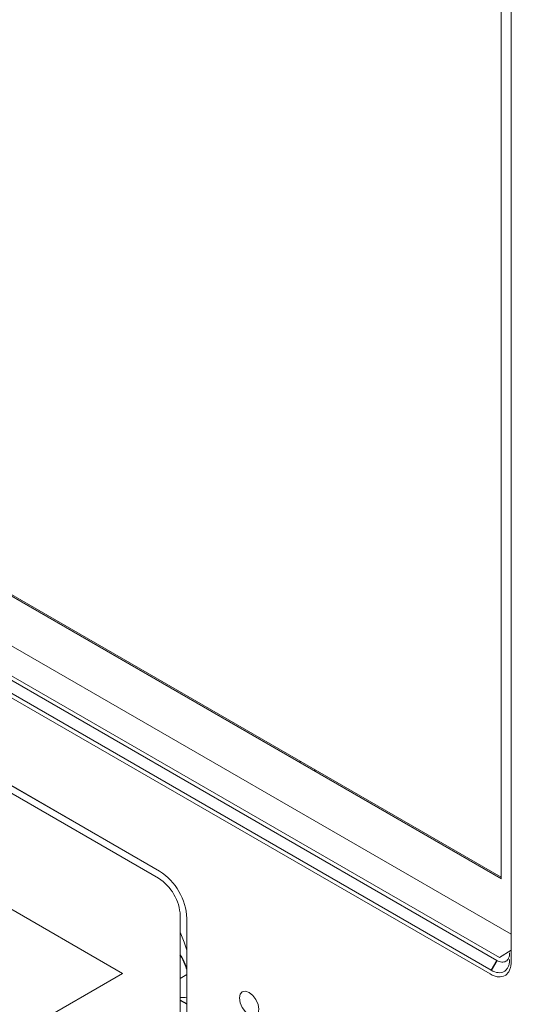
# Paper-space layout '_Isometric' of a CAD drawing. Header units: millimetres. Extents: x -1342 to 1339, y -551 to 2740.
# Tile 55 of 90: x 438 to 484, y 349 to 439. Entities that reach past the tile are written whole.
import ezdxf

# ---------------------------------------------------------------- set-up
doc = ezdxf.new("R2010")
doc.units = ezdxf.units.MM

psp = doc.layouts.new('_Isometric')

# ---------------------------------------------------------------- linework, layer by layer
at = {"color": 144, "linetype": 'Continuous', "lineweight": 18}
for p, q in [((483.141, 354.247), (483.141, 594.971)), ((483.147, 594.912), (483.147, 353.244)), ((482.226, 574.484), (482.226, 360.779)), ((482.226, 360.779), (366.402, 427.643)), ((366.544, 427.725), (482.226, 360.942)), ((482.226, 360.814), (368.173, 426.656)), ((364.262, 424.374), (483.141, 355.747)), ((361.902, 423.012), (482.08, 353.634)), ((481.836, 353.374), (361.658, 422.752)), ((481.22, 352.132), (361.037, 421.512)), ((361.141, 421.861), (481.324, 352.48)), ((451.321, 361.391), (390.936, 396.251)), ((391.082, 396.171), (451.175, 361.481)), ((451.075, 360.849), (391.183, 395.424)), ((447.806, 352.187), (392.49, 384.12)), ((463.922, 371.509), (463.98, 371.347)), ((465.317, 370.576), (465.253, 370.741)), ((453.052, 351.711), (453.052, 357.424)), ((453.649, 357.195), (453.649, 256.773)), ((482.08, 353.634), (483.141, 354.29)), ((483.147, 354.251), (483.141, 354.247)), ((481.839, 353.373), (481.836, 353.374)), ((438.453, 346.787), (447.806, 352.187)), ((453.052, 351.712), (453.649, 352.082)), ((453.649, 352.08), (453.052, 351.711)), ((453.051, 351.711), (453.052, 351.711)), ((453.052, 257.267), (453.052, 351.647))]:
    psp.add_line(p, q, dxfattribs=at)
at = {"color": 7, "linetype": 'Continuous', "lineweight": 25}
for p, q in [((481.839, 353.373), (481.324, 352.48)), ((453.052, 349.756), (453.649, 349.411))]:
    psp.add_line(p, q, dxfattribs=at)
at = {"color": 144, "linetype": 'Continuous', "lineweight": 18, "flags": 128}
for points in [[(453.649, 354.304), (453.414, 355.04), (453.052, 355.95)], [(460.193, 348.933), (460.126, 348.582), (459.935, 348.362), (459.649, 348.307), (459.312, 348.424), (458.975, 348.696), (458.69, 349.082), (458.499, 349.522), (458.432, 349.95), (458.499, 350.3), (458.69, 350.52), (458.975, 350.576), (459.312, 350.458), (459.649, 350.186), (459.935, 349.801), (460.126, 349.361), (460.193, 348.933)]]:
    psp.add_lwpolyline(points, dxfattribs=at)
at = {"color": 144, "linetype": 'Continuous', "lineweight": 18}
for centre, radius, start, end in [((448.277, 356.95), 5.378, 2.60351, 57.39649), ((448.759, 357.228), 4.298, 2.60548, 57.39452), ((450.289, 351.647), 2.763, 0.00454, 1.34269), ((453.267, 351.287), 1.306, 260.52892, 287.0376)]:
    psp.add_arc(centre, radius, start, end, dxfattribs=at)
at = {"color": 7, "linetype": 'Continuous', "lineweight": 25}
for points, knots in [([(293.899, -11.39), (292.016, -14.792), (288.329, -21.453), (283.679, -31.633), (279.739, -41.603), (276.483, -51.35), (273.492, -62.003), (270.934, -73.458), (268.94, -85.573), (267.647, -96.978), (266.915, -107.63), (266.622, -117.497), (266.667, -127.015), (267.003, -136.053), (267.568, -144.479), (268.234, -151.714), (268.891, -157.545), (269.474, -162.097), (269.948, -165.491), (270.328, -168.055), (270.642, -170.093), (270.975, -172.18), (271.425, -174.887), (272.054, -178.484), (272.907, -183.065), (274.028, -188.661), (275.433, -195.143), (277.074, -202.118), (278.886, -209.258), (280.826, -216.388), (283.52, -225.677), (287.124, -237.089), (291.82, -250.566), (296.91, -263.954), (302.286, -277.03), (307.756, -289.441), (313.1, -300.859), (318.181, -311.165), (322.911, -320.343), (327.245, -328.441), (330.487, -334.304), (332.843, -338.48), (334.58, -341.523), (336.682, -345.157), (339.233, -349.495), (342.25, -354.53), (345.65, -360.08), (349.259, -365.837), (352.914, -371.535), (356.552, -377.081), (360.168, -382.476), (365.499, -390.264), (372.517, -400.16), (381.221, -411.854), (389.634, -422.649), (397.149, -431.881), (403.67, -439.603), (409.122, -445.867), (414.055, -451.383), (418.477, -456.206), (422.371, -460.36), (425.745, -463.888), (428.901, -467.133), (432.296, -470.565), (436.381, -474.61), (441.31, -479.367), (447.109, -484.791), (453.751, -490.774), (461.551, -497.495), (470.533, -504.818), (480.772, -512.599), (491.928, -520.385), (502.577, -527.075), (512.459, -532.634), (521.116, -537.004), (529.577, -540.762), (537.523, -543.81), (544.87, -546.189), (551.621, -547.979), (557.78, -549.261), (563.352, -550.116), (568.349, -550.621), (573.015, -550.863), (577.741, -550.874), (582.876, -550.595), (588.468, -549.917), (594.335, -548.748), (599.632, -547.23), (604.047, -545.626), (607.779, -544.045), (611.694, -542.134), (616.267, -539.551), (620.989, -536.418), (625.48, -532.954), (629.293, -529.632), (632.697, -526.348), (635.902, -522.957), (638.776, -519.633), (641.417, -516.336), (643.888, -513.038), (646.459, -509.357), (649.115, -505.263), (651.843, -500.725), (654.626, -495.714), (657.326, -490.439), (659.645, -485.537), (661.488, -481.391), (662.86, -478.153), (663.922, -475.552), (664.695, -473.605), (665.289, -472.075), (665.996, -470.228), (667.001, -467.531), (668.306, -463.883), (670.541, -457.336), (673.458, -447.979), (676.423, -437.171), (678.877, -427.258), (680.935, -418.198), (682.966, -408.414), (684.959, -397.859), (686.898, -386.495), (688.771, -374.285), (690.368, -362.617), (691.728, -351.627), (692.872, -341.515), (693.915, -331.393), (694.82, -321.746), (695.536, -313.425), (696.096, -306.433), (696.528, -300.697), (696.884, -295.731), (697.169, -291.554), (697.39, -288.181), (697.559, -285.536), (697.683, -283.533), (697.779, -281.966), (697.854, -280.714), (697.921, -279.601), (697.984, -278.518), (698.052, -277.358), (698.178, -275.151), (698.375, -271.619), (698.634, -266.712), (698.911, -261.127), (699.199, -254.913), (699.499, -247.886), (699.806, -239.963), (700.111, -231.113), (700.405, -221.295), (700.672, -210.563), (700.92, -198.75), (701.124, -185.944), (701.276, -172.107), (701.363, -157.592), (701.381, -142.419), (701.327, -126.613), (701.194, -109.822), (700.972, -92.024), (700.656, -73.199), (700.248, -53.736), (699.747, -33.658), (699.155, -12.991), (698.46, 8.645), (697.658, 31.26), (696.801, 53.476), (695.906, 75.191), (694.992, 96.207), (694.017, 117.603), (692.994, 139.165), (691.934, 160.772), (690.347, 192.182), (688.181, 233.383), (685.49, 282.813), (682.854, 330.522), (680.321, 376.389), (677.845, 421.863), (675.465, 466.84), (673.231, 510.968), (671.176, 554.16), (669.326, 596.339), (667.7, 637.692), (666.402, 675.895), (665.41, 710.978), (664.69, 742.981), (664.188, 774.244), (663.916, 804.732), (663.887, 834.412), (664.112, 863.25), (664.589, 890.482), (665.302, 916.123), (666.23, 940.193), (667.402, 963.465), (668.823, 985.919), (670.5, 1007.537), (672.216, 1025.936), (673.864, 1041.259), (675.338, 1053.611), (676.889, 1065.374), (678.481, 1076.377), (680.082, 1086.515), (681.756, 1096.298), (683.496, 1105.672), (685.288, 1114.585), (687.004, 1122.512), (688.68, 1129.762), (690.299, 1136.312), (691.837, 1142.14), (693.189, 1146.974), (694.332, 1150.865), (695.247, 1153.859), (695.917, 1155.986), (696.289, 1157.142), (696.452, 1157.645), (696.545, 1157.932), (696.744, 1158.542), (697.087, 1159.582), (697.648, 1161.259), (698.448, 1163.592), (699.488, 1166.52), (701.134, 1170.972), (703.537, 1177.058), (706.97, 1184.925), (710.531, 1192.216), (714.02, 1198.691), (717.058, 1203.911), (720.005, 1208.625), (722.639, 1212.588), (724.854, 1215.755), (726.618, 1218.183), (727.914, 1219.918), (728.926, 1221.245), (729.899, 1222.501), (731.091, 1224.014), (732.98, 1226.351), (734.907, 1228.673), (736.355, 1230.31), (736.787, 1230.798)], [0, 0, 0, 0, 0.004123, 0.008074, 0.011864, 0.015499, 0.018986, 0.023625, 0.027987, 0.032071, 0.035877, 0.0394, 0.042636, 0.046075, 0.0491, 0.051703, 0.053882, 0.055408, 0.056638, 0.057569, 0.058198, 0.058858, 0.059842, 0.061152, 0.062789, 0.06486, 0.067299, 0.069937, 0.072584, 0.075242, 0.077908, 0.083019, 0.088155, 0.093312, 0.09848, 0.103414, 0.107951, 0.112086, 0.115814, 0.119093, 0.121995, 0.12304, 0.124264, 0.125773, 0.127567, 0.12969, 0.132101, 0.134581, 0.137011, 0.139391, 0.141721, 0.144, 0.149541, 0.154756, 0.159645, 0.16421, 0.167496, 0.170451, 0.173082, 0.175395, 0.177431, 0.179152, 0.180598, 0.182254, 0.184295, 0.186719, 0.189545, 0.192741, 0.19622, 0.200482, 0.20504, 0.209861, 0.214908, 0.218383, 0.221921, 0.225254, 0.228307, 0.231099, 0.233645, 0.235962, 0.238058, 0.239942, 0.241623, 0.243368, 0.245338, 0.247537, 0.249909, 0.252372, 0.254034, 0.255581, 0.257358, 0.259406, 0.262104, 0.264477, 0.266612, 0.268591, 0.270603, 0.272688, 0.27434, 0.276154, 0.278143, 0.280315, 0.282678, 0.285245, 0.288023, 0.290666, 0.292556, 0.294141, 0.295407, 0.296345, 0.296967, 0.297626, 0.299025, 0.30087, 0.302875, 0.308389, 0.314113, 0.317981, 0.322127, 0.326581, 0.331356, 0.336467, 0.341928, 0.347755, 0.352059, 0.356554, 0.36117, 0.365445, 0.369278, 0.372119, 0.374629, 0.376801, 0.378625, 0.380098, 0.381214, 0.382085, 0.382718, 0.383264, 0.383722, 0.384174, 0.38468, 0.385241, 0.387066, 0.389312, 0.391678, 0.394391, 0.397457, 0.400884, 0.404762, 0.409032, 0.413705, 0.41879, 0.424297, 0.430237, 0.436619, 0.442971, 0.449724, 0.456886, 0.464464, 0.472467, 0.480899, 0.489249, 0.497991, 0.507127, 0.516661, 0.526593, 0.535175, 0.544033, 0.553043, 0.562064, 0.57109, 0.580117, 0.601363, 0.622513, 0.641603, 0.660516, 0.679206, 0.697632, 0.715755, 0.733222, 0.750326, 0.767035, 0.783319, 0.796437, 0.80923, 0.821685, 0.833788, 0.845527, 0.856891, 0.867869, 0.877584, 0.886961, 0.895992, 0.904672, 0.912996, 0.920961, 0.925841, 0.930572, 0.935097, 0.939273, 0.943111, 0.946629, 0.950385, 0.953743, 0.956728, 0.95936, 0.96195, 0.964141, 0.965959, 0.967424, 0.968552, 0.969355, 0.96984, 0.969866, 0.969927, 0.970166, 0.970561, 0.971109, 0.972075, 0.97322, 0.974452, 0.977168, 0.980211, 0.983581, 0.98577, 0.988012, 0.989997, 0.991696, 0.993106, 0.994153, 0.994937, 0.995453, 0.995969, 0.996671, 0.997561, 0.999273, 1, 1, 1, 1]), ([(453.649, 352.567), (453.553, 352.856), (453.401, 353.309), (453.144, 353.725), (453.052, 353.875)], [0, 0, 0, 0, 0.639607, 1, 1, 1, 1])]:
    psp.add_open_spline(points, degree=3, knots=knots, dxfattribs=at)
at = {"color": 144, "linetype": 'Continuous', "lineweight": 18}
for points, knots in [([(483, 354.043), (482.999, 353.866), (482.968, 353.709), (482.849, 353.449), (482.765, 353.352), (482.602, 353.258), (482.544, 353.236), (482.418, 353.212), (482.351, 353.209), (482.141, 353.231), (481.991, 353.283), (481.839, 353.373)], [0, 0, 0, 0, 0.25, 0.25, 0.5, 0.5, 0.625, 0.625, 0.75, 0.75, 1, 1, 1, 1]), ([(483.147, 353.244), (483.147, 353.098), (483.134, 352.96), (483.085, 352.704), (483.048, 352.584), (482.951, 352.371), (482.892, 352.278), (482.752, 352.116), (482.671, 352.049), (482.405, 351.896), (482.19, 351.854), (481.843, 351.888), (481.721, 351.915), (481.473, 352.001), (481.347, 352.059), (481.22, 352.132)], [0, 0, 0, 0, 0.125, 0.125, 0.25, 0.25, 0.375, 0.375, 0.5, 0.5, 0.75, 0.75, 0.875, 0.875, 1, 1, 1, 1]), ([(481.324, 352.48), (481.543, 352.353), (481.765, 352.277), (482.168, 352.237), (482.354, 352.273), (482.586, 352.407), (482.657, 352.466), (482.779, 352.606), (482.83, 352.688), (482.914, 352.873), (482.946, 352.977), (482.989, 353.201), (483, 353.322), (483, 353.449)], [0, 0, 0, 0, 0.25, 0.25, 0.5, 0.5, 0.625, 0.625, 0.75, 0.75, 0.875, 0.875, 1, 1, 1, 1])]:
    psp.add_open_spline(points, degree=3, knots=knots, dxfattribs=at)

doc.saveas('drawing.dxf')
